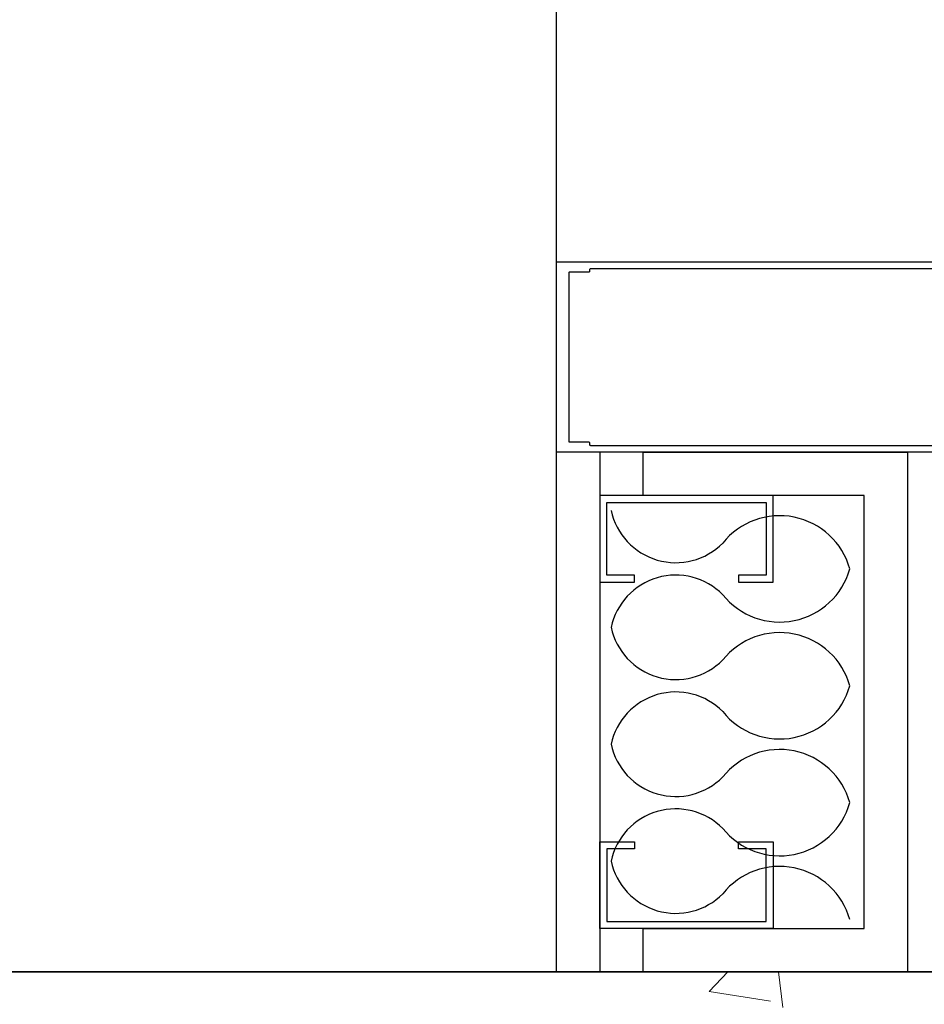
# Model space of a CAD drawing. Header units: millimetres. Extents: x -312551 to 250764, y -35891 to 59426.
# Tile 155 of 256: x -48535 to -48274, y 6200 to 6484. Entities that reach past the tile are written whole.
import ezdxf

# ---------------------------------------------------------------- set-up
doc = ezdxf.new("R2010")
doc.units = ezdxf.units.MM
doc.header["$LTSCALE"] = 2.5
for name, color, linetype in [('GLAZING', 1, 'Continuous'), ('Insulation', 6, 'Continuous'), ('metal stud', 3, 'Continuous'), ('NF ARCH', 4, 'Continuous'), ('NF-RC', 3, 'Continuous'), ('Profile', 7, 'Continuous')]:
    doc.layers.add(name, color=color, linetype=linetype)
doc.layers.add('HATCH', color=4, linetype='Continuous', lineweight=13)

msp = doc.modelspace()

# ---------------------------------------------------------------- hatches: boundary and pattern name
at = {"layer": 'HATCH'}
h = msp.add_hatch(dxfattribs=at)
h.set_pattern_fill('AR-CONC', color=8, scale=20, style=0)
h.set_pattern_definition([(50, (-2130239.33, -4418967.78), (143.4520365, -12.550427), [15, -165]), (355, (-2130239.33, -4418967.78), (-27.7502667, 150.4384267), [12, -132]), (100.4514, (-2130227.37, -4418968.82), (115.7018763, 137.8879084), [12.748038, -140.2284224]), (46.1842, (-2130239.33, -4418927.78), (213.44821, -33.103803), [22.5, -247.5]), (96.6356, (-2130221.54, -4418930.54), (186.932541, 194.823574), [19.122058, -210.3426]), (351.1842, (-2130239.33, -4418927.78), (186.932389, 194.82372), [18, -198]), (21, (-2130219.33, -4418937.78), (119.3814104, -80.523778), [15, -165]), (326, (-2130219.33, -4418937.78), (48.6630664, 145.030009), [12, -132]), (71.4514, (-2130209.38, -4418944.49), (168.0445257, 64.5060993), [12.748038, -140.2284224]), (37.5, (-2130239.327, -4418967.78), (2.43197106, 66.57877077), [0, -130.4, 0, -134, 0, -132.5]), (7.5, (-2130239.33, -4418967.78), (52.6139075, 78.8823424), [0, -76.4, 0, -127.4, 0, -50.5]), (327.5, (-2130283.93, -4418967.78), (106.76448723, -4.51097435), [0, -50, 0, -156, 0, -207]), (317.5, (-2130303.93, -4418967.78), (116.6372339, 20.0209965), [0, -65, 0, -103.6, 0, -147])])
edge = h.paths.add_edge_path()
edge.add_line((-47634.98, 6209.47), (-48094.74, 6209.47))
edge.add_spline(control_points=[(-48094.74, 6209.47), (-48099.48, 6209.43), (-48104.23, 6209.38), (-48108.99, 6209.47)], knot_values=[0, 0, 0, 0, 14.459418, 14.459418, 14.459418, 14.459418], degree=3, periodic=0)
edge.add_line((-48108.99, 6209.47), (-48534.98, 6209.47))
edge.add_line((-48534.98, 6209.47), (-48534.98, 5994.47))
edge.add_line((-48534.98, 5994.47), (-47634.98, 5994.47))
edge.add_line((-47634.98, 5994.47), (-47634.98, 6027.07))
edge.add_line((-47634.98, 6027.07), (-47655.56, 6027.07))
edge.add_line((-47655.56, 6027.07), (-47655.61, 6027.44))
edge.add_line((-47655.61, 6027.44), (-47657.94, 6029.61))
edge.add_line((-47657.94, 6029.61), (-47657.61, 6029.58))
edge.add_line((-47657.61, 6029.58), (-47655.22, 6031.81))
edge.add_line((-47655.22, 6031.81), (-47634.98, 6031.81))
edge.add_line((-47634.98, 6031.81), (-47634.98, 6209.47))

# ---------------------------------------------------------------- linework, layer by layer
at = {"color": 8}
msp.add_line((-48367.48, 6359.47), (-48367.48, 6209.47), dxfattribs=at)
at = {"color": 8, "linetype": 'Continuous'}
msp.add_lwpolyline([(-48355.03, 6359.47), (-48278.72, 6359.47), (-48278.72, 6209.47), (-48355.03, 6209.47), (-48355.03, 6221.97), (-48291.22, 6221.97), (-48291.22, 6346.97), (-48355.03, 6346.97)], close=True, dxfattribs=at)
at = {"layer": 'GLAZING', "color": 8}
msp.add_line((-48379.98, 6209.47), (-48379.98, 9209.47), dxfattribs=at)
msp.add_line((-48379.98, 6209.47), (-48379.98, 9209.47), dxfattribs=at)
at = {"layer": 'Insulation', "color": 8}
for centre, radius, start, end in [((-48345.57, 6346.69), 19.1, 192.1382, 315.2449), ((-48315.57, 6320.11), 21.04, 15.6772, 141.384), ((-48315.57, 6331.48), 21.04, 218.616, 344.3228), ((-48345.57, 6304.9), 19.1, 44.7551, 167.8618), ((-48345.57, 6312.94), 19.1, 192.1382, 315.2449), ((-48315.57, 6286.36), 21.04, 15.6772, 141.384), ((-48315.57, 6297.73), 21.04, 218.616, 344.3228), ((-48345.57, 6271.15), 19.1, 44.7551, 167.8618), ((-48345.57, 6279.18), 19.1, 192.1382, 315.2449), ((-48315.57, 6252.61), 21.04, 15.6772, 141.384), ((-48315.57, 6263.98), 21.04, 218.616, 344.3228), ((-48345.57, 6237.4), 19.1, 44.7551, 167.8618), ((-48345.57, 6245.43), 19.1, 192.1382, 315.2449), ((-48315.57, 6218.85), 21.04, 15.6772, 141.384)]:
    msp.add_arc(centre, radius, start, end, dxfattribs=at)
at = {"layer": 'metal stud', "color": 8}
for points in [[(-48317.48, 6346.97), (-48367.48, 6346.97), (-48367.48, 6321.97), (-48357.48, 6321.97), (-48357.48, 6323.97), (-48365.48, 6323.97), (-48365.48, 6344.97), (-48319.48, 6344.97), (-48319.48, 6323.97), (-48327.48, 6323.97), (-48327.48, 6321.97), (-48317.48, 6321.97)], [(-48317.48, 6221.97), (-48367.48, 6221.97), (-48367.48, 6246.97), (-48357.48, 6246.97), (-48357.48, 6244.97), (-48365.48, 6244.97), (-48365.48, 6223.97), (-48319.48, 6223.97), (-48319.48, 6244.97), (-48327.48, 6244.97), (-48327.48, 6246.97), (-48317.48, 6246.97)]]:
    msp.add_lwpolyline(points, close=True, dxfattribs=at)
at = {"layer": 'NF ARCH', "color": 8}
msp.add_line((-55029.98, 6209.47), (-47634.98, 6209.47), dxfattribs=at)
msp.add_line((-55029.98, 6209.47), (-47634.98, 6209.47), dxfattribs=at)
at = {"layer": 'NF-RC', "color": 8}
msp.add_line((-47634.98, 6209.47), (-54244.98, 6209.47), dxfattribs=at)
at = {"layer": 'Profile', "color": 8}
msp.add_lwpolyline([(-48203.77, 6359.47), (-48379.98, 6359.47), (-48379.98, 6386.97), (-48379.98, 6414.47), (-48203.77, 6414.47)], dxfattribs=at)
msp.add_lwpolyline([(-48209.97, 6412.47), (-48370.18, 6412.47, 0.414214), (-48370.48, 6412.17), (-48370.48, 6411.67, -0.414214), (-48370.68, 6411.47), (-48376.28, 6411.47, 0.414214), (-48376.48, 6411.27), (-48376.48, 6386.97), (-48376.48, 6362.67, 0.414214), (-48376.28, 6362.47), (-48370.78, 6362.47, -0.414214), (-48370.48, 6362.17), (-48370.48, 6361.77, 0.414214), (-48370.18, 6361.47), (-48209.97, 6361.47, 0.414214)], format="xyb", dxfattribs=at)

doc.saveas('drawing.dxf')
